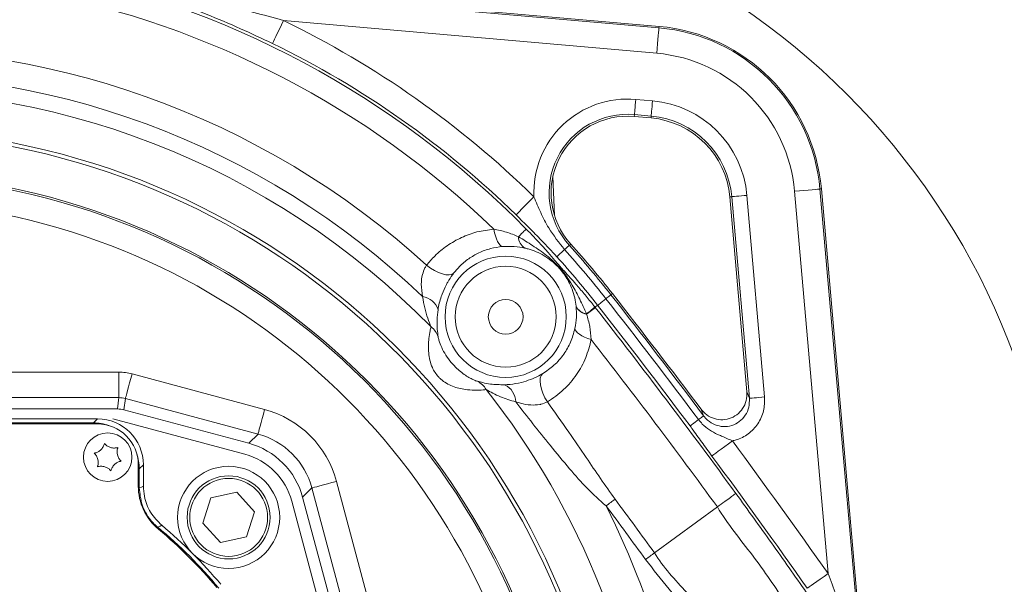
# Model space of a CAD drawing. Header units: millimetres. Extents: x 0 to 8410, y 0 to 5940.
# Tile 72 of 256: x 2013 to 2206, y 2790 to 2901. Entities that reach past the tile are written whole.
import ezdxf

# ---------------------------------------------------------------- set-up
doc = ezdxf.new("R2010")
doc.units = ezdxf.units.MM
doc.header["$LTSCALE"] = 10

msp = doc.modelspace()

# ---------------------------------------------------------------- linework, layer by layer
at = {"color": 8, "linetype": 'Continuous', "lineweight": 0}
for p, q in [((2031.222923, 2908.572677), (2138.731786, 2899.166885)), ((2138.296603, 2894.192699), (2065.16154, 2900.591198)), ((2138.731786, 2899.166885), (2138.755818, 2899.441603)), ((2134.200048, 2885.155264), (2137.480815, 2884.868208)), ((2133.938939, 2882.17074), (2133.906248, 2881.797078)), ((2137.219705, 2881.883744), (2133.938939, 2882.17074)), ((2137.219705, 2881.883744), (2137.187016, 2881.510082)), ((2170.297478, 2867.601159), (2170.572182, 2867.62524)), ((2170.297478, 2867.601159), (2178.290405, 2776.241604)), ((2153.014333, 2866.089109), (2152.640677, 2866.056386)), ((2156.469097, 2826.600972), (2153.014333, 2866.089109)), ((2155.998821, 2866.350177), (2159.453585, 2826.8621)), ((2171.875382, 2792.27573), (2165.323331, 2867.165986)), ((2121.181204, 2856.557134), (2121.459744, 2856.808308)), ((2129.333327, 2846.871439), (2129.628385, 2847.103003)), ((2122.515048, 2844.621483), (2122.513218, 2844.640854)), ((2122.516575, 2844.605032), (2122.515048, 2844.621483)), ((2126.190024, 2844.477001), (2126.225295, 2844.432119)), ((2126.225295, 2844.432119), (2126.722878, 2844.822648)), ((2126.225295, 2844.432119), (2126.256308, 2844.392601)), ((2124.546471, 2843.134168), (2124.561193, 2843.101564)), ((2124.561193, 2843.101564), (2124.574518, 2843.072716)), ((2001.039534, 2831.718508), (2032.900168, 2831.718508)), ((2032.900168, 2831.718508), (2032.900168, 2826.737526)), ((2035.478516, 2831.379059), (2061.459719, 2824.417415)), ((2155.98084, 2827.87818), (2156.469097, 2826.600972)), ((2032.900168, 2826.737526), (2001.039534, 2826.737526)), ((2032.607197, 2824.512187), (2032.900168, 2826.737526)), ((2034.189342, 2826.567832), (2033.896371, 2824.342492)), ((2060.170545, 2819.606188), (2034.189342, 2826.567832)), ((2147.497479, 2823.173824), (2147.012233, 2824.447039)), ((1939.498349, 2821.780387), (2027.912377, 2821.780387)), ((2027.912377, 2821.780387), (2028.706743, 2822.574738)), ((2027.912377, 2821.574751), (2027.912377, 2821.780387)), ((2058.353564, 2817.7892), (2060.170545, 2819.606188)), ((2037.705368, 2813.576105), (2036.91101, 2812.781754)), ((2036.705366, 2812.781754), (2036.91101, 2812.781754)), ((2036.91101, 2812.781754), (2036.91101, 2809.038463)), ((2075.548037, 2810.329083), (2082.50968, 2784.347895)), ((2036.711721, 2809.038463), (2036.91101, 2809.038463)), ((2070.736787, 2809.039954), (2068.919806, 2807.222966)), ((2077.698431, 2783.058706), (2070.736787, 2809.039954))]:
    msp.add_line(p, q, dxfattribs=at)
at = {"color": 7, "linetype": 'Continuous', "lineweight": 0}
for p, q in [((2031.270592, 2908.845309), (2138.755818, 2899.441603)), ((2133.906248, 2881.797078), (2137.187016, 2881.510082)), ((2117.946702, 2870.065513), (2118.274822, 2862.402144)), ((2170.572182, 2867.62524), (2178.558842, 2776.337269)), ((2152.640677, 2866.056386), (2155.98084, 2827.87818)), ((2032.607197, 2824.512187), (1934.803529, 2824.512187)), ((2058.353564, 2817.7892), (2033.896371, 2824.342492)), ((2028.706743, 2822.574738), (1938.703998, 2822.574738)), ((1938.705369, 2821.574751), (2028.705372, 2821.574751)), ((2057.579918, 2815.641704), (2031.705363, 2822.574738)), ((2036.705366, 2813.574735), (2036.705366, 2809.412244)), ((2037.705368, 2809.411529), (2037.705368, 2813.576105)), ((2050.914622, 2807.124737), (2055.99024, 2808.237377)), ((2055.99024, 2808.237377), (2059.491663, 2804.398123)), ((2049.340426, 2802.172724), (2050.914622, 2807.124737)), ((2073.705367, 2780.574742), (2066.772303, 2806.449297)), ((2075.473091, 2782.765749), (2068.919806, 2807.222966)), ((2059.491663, 2804.398123), (2057.917474, 2799.446169)), ((2137.874652, 2796.340648), (2150.192113, 2805.32575)), ((2052.841848, 2798.333469), (2049.340426, 2802.172724)), ((2057.917474, 2799.446169), (2052.841848, 2798.333469))]:
    msp.add_line(p, q, dxfattribs=at)
at = {"color": 8, "linetype": 'Continuous', "lineweight": 0, "flags": 128}
for points in [[(2062.983303, 2896.098259), (2063.043958, 2896.223369), (2063.180676, 2896.505359), (2063.38854, 2896.934095), (2063.660084, 2897.4942), (2063.985555, 2898.165527), (2064.353271, 2898.923996), (2064.750015, 2899.742368), (2065.16154, 2900.591198)], [(2138.296603, 2894.192699), (2138.37882, 2895.132485), (2138.458085, 2896.038476), (2138.531548, 2896.878186), (2138.596574, 2897.621396), (2138.650824, 2898.241463), (2138.692354, 2898.716155), (2138.719667, 2899.028364), (2138.731786, 2899.166885)], [(2133.938939, 2882.17074), (2133.946209, 2882.253888), (2133.962598, 2882.441166), (2133.987515, 2882.725957), (2134.020065, 2883.098009), (2134.05908, 2883.543971), (2134.103159, 2884.047809), (2134.150718, 2884.591404), (2134.200048, 2885.155264)], [(2137.219705, 2881.883744), (2137.226977, 2881.966832), (2137.243365, 2882.15417), (2137.268281, 2882.438961), (2137.300833, 2882.811013), (2137.339848, 2883.256975), (2137.383925, 2883.760753), (2137.431484, 2884.304348), (2137.480815, 2884.868208)], [(2165.323331, 2867.165986), (2166.263076, 2867.24824), (2167.169068, 2867.327455), (2168.008765, 2867.400947), (2168.752007, 2867.465976), (2169.372099, 2867.520216), (2169.846768, 2867.561761), (2170.158965, 2867.58906), (2170.297478, 2867.601159)], [(2110.753393, 2862.512115), (2110.850597, 2862.611535), (2111.069693, 2862.835649), (2111.402808, 2863.176289), (2111.837978, 2863.621357), (2112.359571, 2864.154819), (2112.948856, 2864.757541), (2113.584666, 2865.407768), (2114.244166, 2866.082314)], [(2155.998821, 2866.350177), (2155.434974, 2866.300884), (2154.891379, 2866.25332), (2154.387561, 2866.209212), (2153.941616, 2866.170231), (2153.569561, 2866.137687), (2153.284759, 2866.112772), (2153.09744, 2866.096381), (2153.014333, 2866.089109)], [(2108.111678, 2856.32408), (2107.853329, 2856.417898), (2107.595949, 2856.621269), (2107.345304, 2856.929663), (2107.107016, 2857.336226), (2106.886419, 2857.83172), (2106.688461, 2858.405176), (2106.517582, 2859.043601), (2106.377608, 2859.73281)], [(2112.739115, 2859.752956), (2112.691472, 2859.705988), (2112.60088, 2859.6167), (2112.468033, 2859.485749), (2112.293943, 2859.314147), (2112.079932, 2859.103206), (2111.827629, 2858.854535), (2111.538957, 2858.570042), (2111.216112, 2858.251813)], [(2121.181204, 2856.557134), (2121.154277, 2856.532875), (2121.099873, 2856.483761), (2121.018666, 2856.410566), (2120.911675, 2856.314066), (2120.78024, 2856.195513), (2120.626001, 2856.056455), (2120.450887, 2855.898503), (2120.257086, 2855.723742)], [(2118.716887, 2854.334715), (2118.761762, 2854.375187), (2118.852439, 2854.456964), (2118.987779, 2854.578975), (2119.166097, 2854.739788), (2119.385159, 2854.937378), (2119.642223, 2855.16918), (2119.934085, 2855.432394), (2120.257086, 2855.723742)], [(2093.208766, 2852.666679), (2093.974872, 2852.102342), (2094.766698, 2851.61722), (2095.555476, 2851.228956), (2096.312544, 2850.951675), (2097.01041, 2850.795391), (2097.623723, 2850.765768), (2098.130203, 2850.863996), (2098.511445, 2851.086381)], [(2129.333327, 2846.871439), (2129.304805, 2846.849087), (2129.247172, 2846.803847), (2129.161152, 2846.736315), (2129.047817, 2846.647385), (2128.908586, 2846.53807), (2128.745201, 2846.40986), (2128.559702, 2846.264246), (2128.354408, 2846.103135)], [(2126.256308, 2844.392601), (2126.203696, 2844.351295), (2126.103657, 2844.272795), (2125.956963, 2844.157639), (2125.764723, 2844.00678), (2125.528398, 2843.82135), (2125.249794, 2843.60266), (2124.931025, 2843.3525), (2124.574518, 2843.072716)], [(2126.722878, 2844.822648), (2126.770417, 2844.859961), (2126.86647, 2844.935301), (2127.009838, 2845.047835), (2127.198728, 2845.196071), (2127.430777, 2845.378223), (2127.703088, 2845.591965), (2128.012254, 2845.834616), (2128.354408, 2846.103135)], [(2122.275999, 2840.286794), (2122.337042, 2840.013686), (2122.508096, 2839.728001), (2122.785288, 2839.436117), (2123.162335, 2839.144769), (2123.630705, 2838.860515), (2124.179783, 2838.589731), (2124.797138, 2838.338676), (2125.468789, 2838.112894)], [(2034.189342, 2826.567832), (2034.232243, 2826.72793), (2034.317872, 2827.04753), (2034.44331, 2827.515605), (2034.604235, 2828.116241), (2034.795141, 2828.828696), (2035.009487, 2829.62865), (2035.239911, 2830.488566), (2035.478516, 2831.379059)], [(2116.874753, 2825.887743), (2116.396173, 2826.724115), (2115.999764, 2827.579203), (2115.700273, 2828.421119), (2115.508838, 2829.218629), (2115.432589, 2829.942051), (2115.474357, 2830.564383), (2115.632589, 2831.062618), (2115.901394, 2831.4181)], [(2159.453585, 2826.8621), (2158.889738, 2826.812747), (2158.346143, 2826.765183), (2157.842325, 2826.721135), (2157.396379, 2826.682094), (2157.024324, 2826.64955), (2156.739523, 2826.624635), (2156.552204, 2826.608244), (2156.469097, 2826.600972)], [(2060.170545, 2819.606188), (2060.213445, 2819.766286), (2060.299082, 2820.085886), (2060.424513, 2820.553962), (2060.585438, 2821.154598), (2060.776352, 2821.867052), (2060.99069, 2822.667006), (2061.221114, 2823.526922), (2061.459719, 2824.417415)], [(2146.501208, 2822.42817), (2146.71014, 2822.584573), (2146.898928, 2822.725836), (2147.065211, 2822.85029), (2147.206909, 2822.956386), (2147.322252, 2823.042694), (2147.409798, 2823.108199), (2147.468451, 2823.152128), (2147.497479, 2823.173824)], [(2144.840758, 2821.185413), (2144.889137, 2821.221593), (2144.986893, 2821.294788), (2145.132802, 2821.403983), (2145.325041, 2821.547869), (2145.561206, 2821.724597), (2145.838343, 2821.932021), (2146.152989, 2822.167519), (2146.501208, 2822.42817)], [(2149.11996, 2815.302435), (2149.23174, 2815.385106), (2149.483684, 2815.57149), (2149.866745, 2815.85491), (2150.367162, 2816.225055), (2150.966962, 2816.668812), (2151.6446, 2817.170087), (2152.37574, 2817.710939), (2153.134118, 2818.271938)], [(2070.736787, 2809.039954), (2070.896885, 2809.082809), (2071.216478, 2809.168461), (2071.68459, 2809.293929), (2072.285189, 2809.454861), (2072.997666, 2809.645716), (2073.797597, 2809.860054), (2074.657551, 2810.090485), (2075.548037, 2810.329083)], [(2036.91101, 2809.038463), (2037.303171, 2809.22288), (2037.705368, 2809.411529)], [(2128.382486, 2805.529598), (2128.609313, 2805.698636), (2128.835416, 2805.867139), (2129.060066, 2806.034509), (2129.282546, 2806.200329), (2129.502144, 2806.363943), (2129.718153, 2806.524936), (2129.929884, 2806.682709), (2130.136658, 2806.836787)], [(2041.30487, 2801.728907), (2040.968447, 2801.554743), (2040.539338, 2801.33194)], [(2167.789473, 2789.405707), (2167.903251, 2789.485637), (2168.159699, 2789.665762), (2168.549606, 2789.939645), (2169.058968, 2790.297452), (2169.669488, 2790.726248), (2170.35924, 2791.210774), (2171.103447, 2791.733506), (2171.875382, 2792.27573)]]:
    msp.add_lwpolyline(points, dxfattribs=at)
at = {"color": 7, "linetype": 'Continuous', "lineweight": 0}
for centre, radius in [((2075.419295, 2786.029622), 141.608243), ((2108.705367, 2842.574759), 3.4), ((2030.705367, 2815.074759), 4.75), ((2054.416046, 2803.285437), 10), ((2054.416046, 2803.285437), 8.135)]:
    msp.add_circle(centre, radius, dxfattribs=at)
at = {"color": 8, "linetype": 'Continuous', "lineweight": 0}
for centre, radius in [((2108.705367, 2842.574759), 11.880098), ((2108.705367, 2842.574759), 9.88497), ((2054.416046, 2803.285437), 7.635)]:
    msp.add_circle(centre, radius, dxfattribs=at)
for centre, radius, start, end in [((1983.705367, 2732.574759), 181.173937, 44.58505097, 79.1753645), ((1983.705367, 2732.574759), 176.685181, 46.02866474, 79.1753645), ((1983.705367, 2732.574759), 186.720745, 45.64416146, 64.13539591), ((2135.705367, 2864.574759), 34.724247, 5, 85), ((1983.705367, 2732.574759), 162.520961, 47.6405046, 93.15362621), ((1983.705367, 2732.574759), 181.727597, 45.64416146, 64.13539591), ((2135.705367, 2864.574759), 29.731099, 5, 85), ((1983.705367, 2732.574759), 157.504624, 46.34288497, 93.13410425), ((1983.705367, 2732.574759), 154.43114, 44.37950591, 93.17656519), ((2132.598912, 2866.854179), 18.370971, 85, 182.40810902), ((2135.705367, 2864.574759), 20.370971, 5, 85), ((2132.598912, 2866.854179), 15.375083, 85, 222.04567318), ((2135.705367, 2864.574759), 17.375083, 5, 85), ((1983.705367, 2732.574759), 146.831798, 6.12956815, 86.57485158), ((1983.705367, 2732.574759), 146.087464, 6.21332601, 84.93240376), ((1983.705367, 2732.574759), 137.748325, 7.30240395, 85.27866019), ((1983.705367, 2732.574759), 138.098428, 7.24729592, 84.93240376), ((1983.705367, 2732.574759), 132.755177, 7.79963517, 82.00386689), ((2113.903919, 2858.292214), 2.688111, 180.86115928, 237.86043942), ((1983.705367, 2732.574759), 185.124917, 38.12673759, 42.04567318), ((1983.705367, 2732.574759), 181.806469, 38.12673759, 42.04567318), ((1983.705367, 2732.574759), 183.880499, 38.12673759, 42.04567318), ((2091.896085, 2842.846053), 3.720385, 17.44745451, 81.63563913), ((1104.627355, 2042.626864), 1302.624917, 36.813399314, 38.126737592), ((2124.922853, 2845.767356), 2.659952, 205.05604984, 261.86537492), ((2124.940241, 2845.749087), 2.674519, 204.9362782, 261.85229176), ((2124.956614, 2845.733976), 2.688551, 204.82879314, 261.82948912), ((2094.454444, 2881.64237), 48.871379, 308.00565567, 310.49407713), ((2060.527091, 2924.893846), 103.876579, 308.0569248, 309.23215225), ((1104.627355, 2042.626864), 1298.673937, 36.108786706, 38.124521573), ((1104.627355, 2042.626864), 1299.306469, 36.813399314, 38.126737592), ((1104.627355, 2042.626864), 1301.380499, 36.813399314, 38.126737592), ((2091.621184, 2837.336167), 4.074995, 19.15799996, 52.87199303), ((1104.627355, 2042.626864), 1294.185181, 36.109299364, 37.927342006), ((2101.337242, 2826.295374), 4.074863, 29.82272895, 63.53763535), ((2106.921096, 2825.848776), 3.752827, 0.92165537, 64.993137), ((1983.705367, 2732.574759), 154.43114, 4.85414349, 38.31604853), ((1104.627355, 2042.626864), 1304.220745, 35.084702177, 36.492616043), ((1104.627355, 2042.626864), 1299.227597, 35.084702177, 36.492616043), ((1104.627355, 2042.626864), 1278.939472, 36.109299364, 36.6934939), ((1983.705367, 2732.574759), 162.030482, 3.1479128, 26.7599683), ((1104.627355, 2042.626864), 1276.751796, 36.107772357, 36.6934939), ((2117.145995, 2737.892877), 99.464037, 140.37136045, 140.48654751), ((1983.705367, 2732.574759), 89.205642, 39.57679247, 50.42320753)]:
    msp.add_arc(centre, radius, start, end, dxfattribs=at)
at = {"color": 7, "linetype": 'Continuous', "lineweight": 0}
for centre, radius, start, end in [((2135.705367, 2864.574759), 35, 5, 85), ((2132.598912, 2866.854179), 15, 85, 222.04567318), ((2135.705367, 2864.574759), 17, 5, 85), ((1983.705367, 2732.574759), 185.5, 38.12673759, 42.04567318), ((1104.627355, 2042.626864), 1303, 36.871005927, 38.126737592), ((2028.705367, 2813.574759), 8, 360, 90), ((2054.215268, 2803.084659), 13, 15, 75), ((2047.705367, 2809.41225), 11, 180, 230.2081805), ((1983.705367, 2732.574759), 89, 39.7918195, 50.2081805), ((1983.705367, 2732.574759), 90, 39.79141064, 50.20858936)]:
    msp.add_arc(centre, radius, start, end, dxfattribs=at)
at = {"color": 8, "linetype": 'Continuous', "lineweight": 0}
for centre, major_axis, ratio, start_param, end_param in [((2032.890134, 2821.68032), (-1.310334, -9.952975), 0.9961291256, 3.0111939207, 3.2719913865), ((2032.890134, 2821.68032), (0.660229, 5.01494), 0.9884912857, 6.1527865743, 6.4135840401), ((2056.178517, 2805.047909), (-14.214118, -14.214118), 0.9949358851, 2.6201894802, 3.6629958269), ((2027.909791, 2812.779183), (6.365684, 6.365684), 0.9997292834, 0.443045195, 0.7852458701), ((2056.178517, 2805.047909), (10.696488, 10.696488), 0.9915966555, 5.7617821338, 6.8045884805), ((2027.909791, 2812.779183), (6.365684, 6.365684), 0.9997292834, 5.497939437, 5.840140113)]:
    msp.add_ellipse(centre, major_axis=major_axis, ratio=ratio, start_param=start_param, end_param=end_param, dxfattribs=at)
at = {"color": 7, "linetype": 'Continuous', "lineweight": 0}
for centre, major_axis, ratio, start_param, end_param in [((2032.602181, 2819.493103), (-0.655167, -4.976488), 0.9961291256, 3.0111939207, 3.2719913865), ((2028.703996, 2813.573388), (6.3659, 6.3659), 0.9996954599, 5.497939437, 7.0684311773), ((2054.392662, 2803.262054), (-10.660588, -10.660588), 0.9949358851, 2.6201894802, 3.6629958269)]:
    msp.add_ellipse(centre, major_axis=major_axis, ratio=ratio, start_param=start_param, end_param=end_param, dxfattribs=at)
at = {"color": 8, "linetype": 'Continuous', "lineweight": 0}
for points, knots in [([(2062.983303, 2896.098259), (2060.911641, 2897.078652), (2056.629833, 2899.104975), (2050.039977, 2901.866245), (2043.299658, 2904.433027), (2038.019622, 2906.244566), (2034.211763, 2907.455993), (2032.220419, 2908.078657), (2030.972994, 2908.477082), (2030.449149, 2908.663669), (2030.400347, 2908.703144), (2030.37919, 2908.720258)], [0, 0, 0, 0, 0.183715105, 0.3797108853, 0.5759693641, 0.7715507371, 0.8456911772, 0.919464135, 0.9608355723, 0.9830211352, 1, 1, 1, 1]), ([(2031.222923, 2908.572677), (2031.229555, 2908.568287), (2031.242021, 2908.560035), (2031.394555, 2908.519477), (2031.914604, 2908.406019), (2033.25004, 2908.138144), (2035.276583, 2907.735063), (2040.398368, 2906.703248), (2048.205222, 2905.001329), (2057.063955, 2902.814747), (2062.704524, 2901.283917), (2064.868624, 2900.673781), (2065.16154, 2900.591198)], [0, 0, 0, 0, 0.00501994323, 0.0094366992, 0.02481278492, 0.06015941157, 0.13246306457, 0.20492051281, 0.5076881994, 0.8106397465, 0.97436964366, 1, 1, 1, 1]), ([(2114.244166, 2866.082314), (2114.673001, 2865.041459), (2115.533439, 2862.95303), (2117.349889, 2859.367894), (2119.158162, 2857.101235), (2120.257086, 2855.723742)], [0, 0, 0, 0, 0.280453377, 0.5627174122, 1, 1, 1, 1]), ([(2118.716887, 2854.334715), (2117.724534, 2855.409546), (2115.930172, 2857.353041), (2113.296947, 2860.011065), (2111.602734, 2861.676967), (2110.753393, 2862.512115)], [0, 0, 0, 0, 0.3815847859, 0.6899770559, 1, 1, 1, 1]), ([(2093.208766, 2852.666679), (2093.727622, 2853.281287), (2094.923684, 2854.698078), (2097.206337, 2856.567035), (2099.988377, 2858.160838), (2103.068043, 2859.305957), (2105.264039, 2859.589187), (2106.377608, 2859.73281)], [0, 0, 0, 0, 0.1590797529, 0.3667095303, 0.5795175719, 0.7867773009, 1, 1, 1, 1]), ([(2106.377608, 2859.73281), (2107.210457, 2859.561208), (2108.891656, 2859.214809), (2110.436545, 2858.574779), (2111.216112, 2858.251813)], [0, 0, 0, 0, 0.4953900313, 1, 1, 1, 1]), ([(2112.739115, 2859.752956), (2113.722485, 2858.733075), (2115.231069, 2857.16848), (2117.044, 2855.130265), (2118.168099, 2853.827876), (2119.01686, 2852.828492), (2119.659822, 2852.088126), (2120.435487, 2851.224237), (2121.35054, 2850.218165), (2122.604395, 2848.815141), (2124.073486, 2847.099548), (2125.33078, 2845.565256), (2126.02981, 2844.679916), (2126.190024, 2844.477001)], [0, 0, 0, 0, 0.1978117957, 0.3034620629, 0.4093928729, 0.4673885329, 0.5065407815, 0.5457218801, 0.6325664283, 0.71961701, 0.8417424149, 0.9637282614, 1, 1, 1, 1]), ([(2111.216112, 2858.251813), (2112.136508, 2857.687667), (2113.998236, 2856.546543), (2116.872568, 2854.556932), (2119.596758, 2852.034687), (2121.68513, 2849.050583), (2123.259719, 2845.994249), (2124.115288, 2844.092565), (2124.546471, 2843.134168)], [0, 0, 0, 0, 0.1587707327, 0.3211528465, 0.5039828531, 0.6934177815, 0.8454909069, 1, 1, 1, 1]), ([(2108.111678, 2856.32408), (2107.309397, 2856.218381), (2105.682156, 2856.003996), (2103.444911, 2855.159203), (2101.402729, 2853.971539), (2099.751262, 2852.594829), (2098.88316, 2851.538636), (2098.511445, 2851.086381)], [0, 0, 0, 0, 0.2061519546, 0.4181310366, 0.6267912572, 0.8401947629, 1, 1, 1, 1]), ([(2112.473889, 2856.016043), (2111.795674, 2856.144681), (2110.423118, 2856.405017), (2108.88817, 2856.351269), (2108.111678, 2856.32408)], [0, 0, 0, 0, 0.4941252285, 1, 1, 1, 1]), ([(2122.513218, 2844.640854), (2122.441639, 2845.17317), (2122.298432, 2846.238151), (2121.69593, 2848.212689), (2120.644072, 2850.320738), (2119.162708, 2852.204232), (2117.662997, 2853.56165), (2116.202496, 2854.571124), (2114.655237, 2855.347964), (2113.386497, 2855.797186), (2112.683479, 2855.96578), (2112.473889, 2856.016043)], [0, 0, 0, 0, 0.112195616, 0.224464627, 0.3864226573, 0.5296955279, 0.6329845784, 0.7363932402, 0.8451162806, 0.9538245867, 1, 1, 1, 1]), ([(2092.437281, 2846.526864), (2092.306259, 2847.325508), (2092.075929, 2848.729476), (2092.298872, 2850.708986), (2092.739054, 2851.863445), (2093.051108, 2852.422746), (2093.162197, 2852.594627), (2093.208766, 2852.666679)], [0, 0, 0, 0, 0.3910537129, 0.6874489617, 0.8964648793, 0.9565981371, 1, 1, 1, 1]), ([(2098.511445, 2851.086381), (2098.437783, 2850.988018), (2098.052348, 2850.473338), (2097.536963, 2849.688357), (2096.833399, 2848.4102), (2096.403133, 2847.448052), (2095.975449, 2846.251002), (2095.66797, 2845.189643), (2095.519586, 2844.371241), (2095.445304, 2843.96154)], [0, 0, 0, 0, 0.0518990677, 0.2715592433, 0.3487026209, 0.5764125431, 0.6384403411, 0.8189990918, 1, 1, 1, 1]), ([(2094.080842, 2840.585116), (2093.865045, 2841.132108), (2093.427849, 2842.240293), (2092.777936, 2844.2796), (2092.551576, 2845.772874), (2092.437281, 2846.526864)], [0, 0, 0, 0, 0.3254850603, 0.6594210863, 1, 1, 1, 1]), ([(2122.275999, 2840.286794), (2122.396159, 2841.025939), (2122.639744, 2842.524323), (2122.557997, 2843.905289), (2122.516575, 2844.605032)], [0, 0, 0, 0, 0.4932945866, 1, 1, 1, 1]), ([(2095.445304, 2843.96154), (2095.364771, 2843.269228), (2095.201153, 2841.862667), (2095.30119, 2840.019687), (2095.412976, 2839.13083), (2095.470494, 2838.673476)], [0, 0, 0, 0, 0.3199811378, 0.6501019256, 1, 1, 1, 1]), ([(2124.574518, 2843.072716), (2124.797687, 2842.276003), (2125.247362, 2840.670661), (2125.394616, 2838.969692), (2125.468789, 2838.112894)], [0, 0, 0, 0, 0.496288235, 1, 1, 1, 1]), ([(2104.872464, 2828.321877), (2104.687734, 2828.295906), (2104.153463, 2828.220793), (2102.731233, 2828.150108), (2100.61826, 2828.292463), (2098.253732, 2828.829261), (2096.479807, 2829.854599), (2095.16182, 2831.150656), (2094.085997, 2832.818353), (2093.595407, 2835.070547), (2093.544053, 2836.995528), (2093.653721, 2838.509638), (2093.873767, 2839.814761), (2094.016742, 2840.346654), (2094.080842, 2840.585116)], [0, 0, 0, 0, 0.0561621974, 0.1624305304, 0.2463461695, 0.3568954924, 0.4679027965, 0.4930499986, 0.5848249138, 0.7076678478, 0.7739107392, 0.8401109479, 0.9283172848, 1, 1, 1, 1]), ([(2095.470494, 2838.673476), (2095.488436, 2838.564549), (2095.530677, 2838.308105), (2095.778535, 2837.442056), (2096.3197, 2836.139604), (2097.201724, 2834.648458), (2098.241867, 2833.320865), (2099.580535, 2831.983119), (2100.917061, 2830.994534), (2102.090346, 2830.35802), (2102.618559, 2830.126778), (2102.956717, 2830.000009), (2103.074909, 2829.96587), (2103.153041, 2829.943302)], [0, 0, 0, 0, 0.0510314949, 0.1201433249, 0.2445627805, 0.3766129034, 0.5090380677, 0.6215053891, 0.8013258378, 0.8773947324, 0.9399254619, 0.9602865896, 1, 1, 1, 1]), ([(2115.901394, 2831.4181), (2116.685127, 2831.939307), (2118.278429, 2832.998902), (2120.111506, 2835.131966), (2121.53644, 2837.556178), (2122.026734, 2839.366452), (2122.275999, 2840.286794)], [0, 0, 0, 0, 0.2561134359, 0.5206698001, 0.7563088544, 1, 1, 1, 1]), ([(2125.468789, 2838.112894), (2125.157644, 2836.908032), (2124.523278, 2834.451553), (2122.647764, 2831.139184), (2120.147261, 2828.134743), (2117.979283, 2826.646146), (2116.874753, 2825.887743)], [0, 0, 0, 0, 0.2363620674, 0.481896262, 0.7360392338, 1, 1, 1, 1]), ([(2108.507517, 2829.249802), (2108.851285, 2829.26913), (2109.862084, 2829.32596), (2111.602421, 2829.626452), (2113.130683, 2830.115376), (2114.409359, 2830.630341), (2115.210722, 2831.022834), (2115.788587, 2831.353541), (2115.901394, 2831.4181)], [0, 0, 0, 0, 0.1509484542, 0.4438408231, 0.6679214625, 0.7166910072, 0.9446940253, 1, 1, 1, 1]), ([(2103.153041, 2829.943302), (2103.499035, 2829.854305), (2104.20002, 2829.673997), (2105.933596, 2829.304143), (2107.530446, 2829.27043), (2108.507517, 2829.249802)], [0, 0, 0, 0, 0.2744629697, 0.5560631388, 1, 1, 1, 1]), ([(2110.673438, 2825.909141), (2109.654728, 2826.209031), (2108.058778, 2826.678851), (2106.147264, 2827.618664), (2105.300123, 2828.085969), (2104.872464, 2828.321877)], [0, 0, 0, 0, 0.4663479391, 0.730598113, 1, 1, 1, 1]), ([(2116.874753, 2825.887743), (2116.464427, 2825.717474), (2115.992167, 2825.521506), (2114.891356, 2825.295974), (2113.515086, 2825.232609), (2111.92946, 2825.512155), (2110.99383, 2825.807876), (2110.673438, 2825.909141)], [0, 0, 0, 0, 0.2159735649, 0.2485717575, 0.5205072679, 0.8358047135, 1, 1, 1, 1]), ([(2128.382486, 2805.529598), (2127.118224, 2806.655631), (2124.573528, 2808.922102), (2121.03087, 2812.993906), (2116.370095, 2818.632081), (2112.90663, 2823.056402), (2110.673438, 2825.909141)], [0, 0, 0, 0, 0.1874387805, 0.3772751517, 0.5984758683, 1, 1, 1, 1]), ([(2116.874753, 2825.887743), (2118.292329, 2823.916832), (2120.87964, 2820.319592), (2124.309391, 2815.294835), (2127.26208, 2810.88164), (2129.178394, 2808.185172), (2130.136658, 2806.836787)], [0, 0, 0, 0, 0.31371181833, 0.57257599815, 0.7862640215, 1, 1, 1, 1]), ([(2147.497479, 2823.173824), (2147.749661, 2822.875372), (2148.367552, 2822.144115), (2149.694782, 2821.350529), (2151.351936, 2820.976658), (2153.035548, 2821.183493), (2154.561496, 2821.95653), (2155.738572, 2823.224576), (2156.465785, 2824.845328), (2156.46799, 2826.014227), (2156.469097, 2826.600972)], [0, 0, 0, 0, 0.0899001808, 0.2202705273, 0.3479355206, 0.4745214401, 0.602147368, 0.7325659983, 0.8657579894, 1, 1, 1, 1]), ([(2159.453585, 2826.8621), (2159.444723, 2825.93887), (2159.426994, 2824.091984), (2158.243015, 2821.538068), (2156.352962, 2819.546069), (2154.488201, 2818.589556), (2153.37847, 2818.329254), (2153.134118, 2818.271938)], [0, 0, 0, 0, 0.23616439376, 0.47243757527, 0.70577384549, 0.93521421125, 1, 1, 1, 1]), ([(2149.11996, 2815.302435), (2148.451679, 2816.214698), (2147.445515, 2817.588202), (2146.199903, 2819.327917), (2145.43447, 2820.388186), (2144.966771, 2821.016205), (2144.840758, 2821.185413)], [0, 0, 0, 0, 0.45495656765, 0.68498237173, 0.91512417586, 1, 1, 1, 1]), ([(2146.501208, 2822.42817), (2146.741385, 2822.132685), (2147.365205, 2821.365211), (2148.633802, 2820.372113), (2149.944597, 2819.657817), (2151.466826, 2819.017317), (2152.427, 2818.588062), (2153.134118, 2818.271938)], [0, 0, 0, 0, 0.1434000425, 0.3724575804, 0.6022579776, 0.7070841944, 1, 1, 1, 1]), ([(2036.91101, 2809.038463), (2037.020229, 2807.914124), (2037.23867, 2805.665423), (2038.574189, 2803.373168), (2039.761356, 2802.015565), (2040.275871, 2801.563453), (2040.539338, 2801.33194)], [0, 0, 0, 0, 0.3829648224, 0.7659371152, 0.880143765, 1, 1, 1, 1]), ([(2153.825401, 2807.961706), (2153.750655, 2807.908399), (2153.601164, 2807.801786), (2152.81176, 2807.22952), (2151.685074, 2806.411213), (2150.689764, 2805.68757), (2150.192111, 2805.32575)], [0, 0, 0, 0, 0.2499993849, 0.4999994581, 0.7500004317, 1, 1, 1, 1]), ([(2153.825401, 2807.961706), (2156.160987, 2804.737034), (2160.832151, 2798.287704), (2167.703573, 2788.505627), (2174.46383, 2778.661071), (2181.794091, 2767.708012), (2189.636959, 2755.67008), (2195.05542, 2746.990885), (2197.769786, 2742.643061)], [0, 0, 0, 0, 0.149561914, 0.2991232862, 0.4498729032, 0.6006208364, 0.7999318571, 1, 1, 1, 1]), ([(2190.059813, 2746.762517), (2187.890452, 2750.176595), (2183.546266, 2757.01335), (2176.941623, 2767.051335), (2170.370208, 2776.841081), (2163.750546, 2786.331217), (2157.214502, 2795.960812), (2152.182413, 2801.973659), (2150.192122, 2805.32573), (2150.192111, 2805.32575)], [0, 0, 0, 0, 0.1749158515, 0.3502723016, 0.5120482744, 0.6738257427, 0.8369115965, 0.9999990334, 1, 1, 1, 1]), ([(2137.875366, 2796.341184), (2137.875378, 2796.341164), (2139.578183, 2793.473277), (2142.991512, 2789.940309), (2146.207734, 2786.321202), (2147.211589, 2785.191599)], [0, 0, 0, 0, 0.0000047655, 0.6878792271, 1, 1, 1, 1]), ([(2145.572188, 2783.687058), (2143.931396, 2785.517295), (2140.646006, 2789.182013), (2137.635198, 2793.075473), (2136.12805, 2795.024458)], [0, 0, 0, 0, 0.4994207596, 1, 1, 1, 1]), ([(2171.875382, 2792.27573), (2172.419312, 2790.87169), (2173.506903, 2788.064308), (2175.000336, 2784.240089), (2176.316807, 2780.901196), (2177.260688, 2778.547455), (2177.854967, 2777.123735), (2178.119375, 2776.532228), (2178.248921, 2776.271546), (2178.278012, 2776.250549), (2178.290405, 2776.241604)], [0, 0, 0, 0, 0.2412228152, 0.4823256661, 0.6610448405, 0.8277822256, 0.9088756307, 0.9452731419, 0.9766853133, 1, 1, 1, 1])]:
    msp.add_open_spline(points, degree=3, knots=knots, dxfattribs=at)
at = {"color": 7, "linetype": 'Continuous', "lineweight": 0}
for points, knots in [([(2147.012233, 2824.447039), (2147.261097, 2824.157015), (2147.874792, 2823.441822), (2149.195267, 2822.673334), (2150.844088, 2822.320405), (2152.519999, 2822.536034), (2154.042745, 2823.302701), (2155.224399, 2824.551876), (2155.964181, 2826.146819), (2155.975288, 2827.301157), (2155.98084, 2827.87818)], [0, 0, 0, 0, 0.08845364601, 0.21812456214, 0.34621876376, 0.47405607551, 0.60309586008, 0.73432066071, 0.867193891, 1, 1, 1, 1]), ([(2030.070289, 2817.750397), (2030.001155, 2817.532065), (2029.86179, 2817.09193), (2029.406387, 2816.511807), (2028.852198, 2816.110204), (2028.397804, 2815.928964), (2028.141429, 2815.876961), (2028.070627, 2815.862599)], [0, 0, 0, 0, 0.2469151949, 0.4977543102, 0.7104323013, 0.9200311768, 1, 1, 1, 1]), ([(2032.705023, 2816.962603), (2032.481373, 2816.913287), (2032.030524, 2816.813873), (2031.300397, 2816.918177), (2030.675537, 2817.197397), (2030.291392, 2817.500279), (2030.118137, 2817.69627), (2030.070289, 2817.750397)], [0, 0, 0, 0, 0.2469191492, 0.497758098, 0.7104397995, 0.9200306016, 1, 1, 1, 1]), ([(2028.070627, 2815.862599), (2028.225156, 2815.693562), (2028.536662, 2815.352808), (2028.811376, 2814.668357), (2028.88205, 2813.987607), (2028.811791, 2813.503468), (2028.728668, 2813.255437), (2028.705715, 2813.186947)], [0, 0, 0, 0, 0.24692249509, 0.49775752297, 0.71043110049, 0.92004005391, 1, 1, 1, 1]), ([(2033.340095, 2814.28695), (2033.185572, 2814.455989), (2032.874077, 2814.796747), (2032.599364, 2815.48119), (2032.528681, 2816.161932), (2032.598967, 2816.646041), (2032.68207, 2816.894092), (2032.705023, 2816.962603)], [0, 0, 0, 0, 0.2469207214, 0.4977568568, 0.7104313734, 0.9200227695, 1, 1, 1, 1]), ([(2031.340449, 2812.399092), (2031.409581, 2812.617445), (2031.548939, 2813.057601), (2032.004317, 2813.637755), (2032.558555, 2814.039289), (2033.012943, 2814.220481), (2033.269299, 2814.272566), (2033.340095, 2814.28695)], [0, 0, 0, 0, 0.2469307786, 0.4977653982, 0.7104345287, 0.9200321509, 1, 1, 1, 1]), ([(2028.705715, 2813.186947), (2028.929366, 2813.236239), (2029.380221, 2813.335608), (2030.110319, 2813.231291), (2030.735235, 2812.952176), (2031.119335, 2812.649213), (2031.292599, 2812.453219), (2031.340449, 2812.399092)], [0, 0, 0, 0, 0.2469161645, 0.4977549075, 0.710428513, 0.9200306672, 1, 1, 1, 1]), ([(2037.705368, 2809.411529), (2037.74705, 2808.741601), (2037.858281, 2806.953838), (2038.934594, 2804.141039), (2040.514773, 2802.532957), (2041.30487, 2801.728907)], [0, 0, 0, 0, 0.2305624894, 0.6152774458, 1, 1, 1, 1]), ([(2136.127834, 2795.024279), (2136.43064, 2795.252177), (2137.036252, 2795.707975), (2137.595545, 2796.130035), (2137.875193, 2796.341065)], [0, 0, 0, 0, 0.49999918, 1, 1, 1, 1])]:
    msp.add_open_spline(points, degree=3, knots=knots, dxfattribs=at)

doc.saveas('drawing.dxf')
